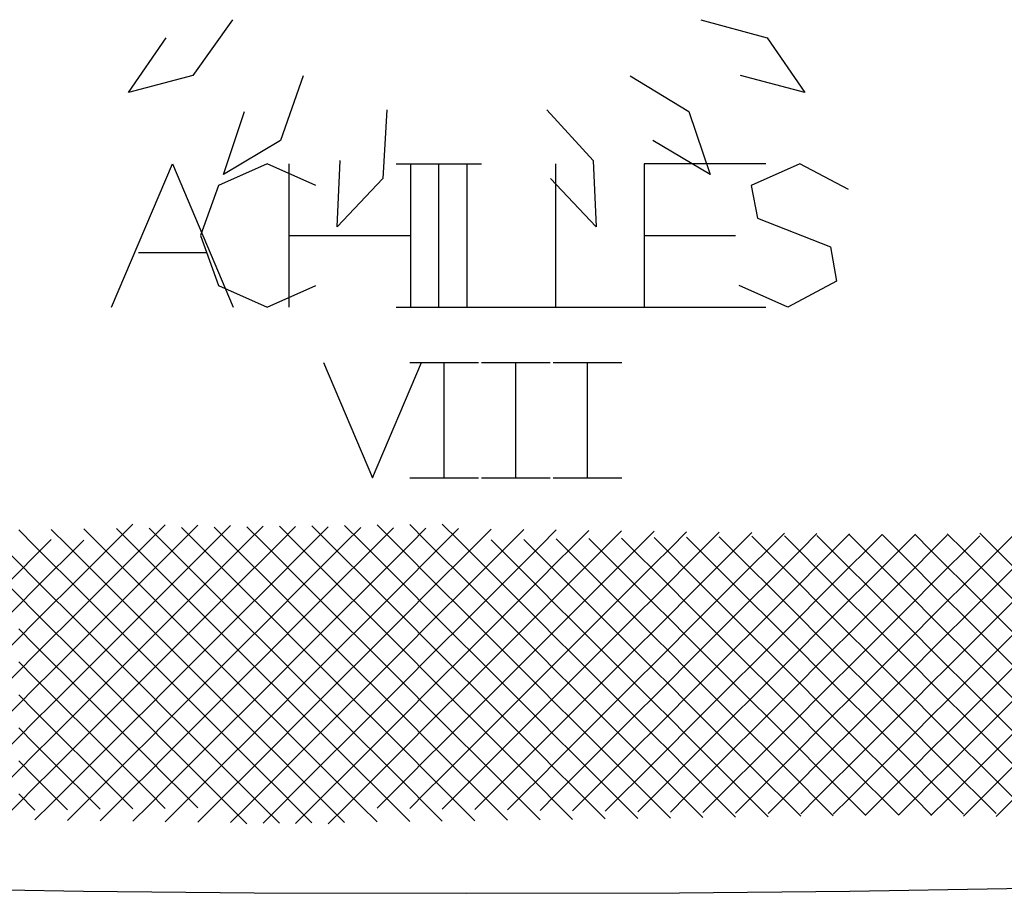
# Model space of a CAD drawing. Extents: x -15.9 to 15.9, y -4.2 to 4.2.
# Tile 16 of 29: x -1.9 to 2.3, y -4.2 to -0.4. Entities that reach past the tile are written whole.
import ezdxf

# ---------------------------------------------------------------- set-up
doc = ezdxf.new("R2010")
doc.units = 0

msp = doc.modelspace()

# ---------------------------------------------------------------- linework, layer by layer
at = {"layer": 'CNC'}
for points in [[(-1.014, -0.4153), (-1.18602, -0.6578), (-1.46456, -0.73073), (-1.30073, -0.49396)], [(1.014, -0.4153), (1.30073, -0.49396), (1.46456, -0.73073), (1.18602, -0.6578)], [(-0.70775, -0.65793), (-0.80605, -0.93853), (-1.05358, -1.08559), (-0.96157, -0.81277)], [(0.70775, -0.65793), (0.96157, -0.81277), (1.05358, -1.08559), (0.80605, -0.93853)], [(-0.34637, -0.80648), (-0.3633, -1.10332), (-0.56055, -1.31306), (-0.54751, -1.02543)], [(0.34637, -0.80648), (0.54751, -1.02543), (0.56055, -1.31306), (0.3633, -1.10332)], [(-1.5376, -1.66), (-1.2741, -1.04), (-1.0106, -1.66)], [(-0.65255, -1.133), (-0.86335, -1.04), (-1.07415, -1.133), (-1.1532, -1.35), (-1.07415, -1.567), (-0.86335, -1.66), (-0.65255, -1.567)], [(-0.7688, -1.66), (-0.7688, -1.04)], [(-0.30535, -1.04), (0.06355, -1.04)], [(-0.2418, -1.66), (-0.2418, -1.04)], [(-0.1209, -1.66), (-0.1209, -1.04)], [(0, -1.04), (0, -1.66), (0.527, -1.66)], [(0.3844, -1.04), (0.3844, -1.66), (0.9114, -1.66)], [(1.2958, -1.04), (0.7688, -1.04), (0.7688, -1.66), (1.2958, -1.66)], [(1.65385, -1.1516), (1.44305, -1.04), (1.23225, -1.133), (1.2586, -1.2756), (1.5748, -1.3996), (1.60115, -1.5484), (1.39035, -1.66), (1.17955, -1.567)], [(-0.7688, -1.35), (-0.2418, -1.35)], [(0.7688, -1.35), (1.16405, -1.35)], [(-1.42166, -1.4244), (-1.12654, -1.4244)], [(-0.30535, -1.66), (0.06355, -1.66)], [(-0.62, -1.9), (-0.4075, -2.4), (-0.195, -1.9)], [(-0.24625, -1.9), (0.05125, -1.9)], [(-0.0975, -2.4), (-0.0975, -1.9)], [(0.06375, -1.9), (0.36125, -1.9)], [(0.2125, -2.4), (0.2125, -1.9)], [(0.37375, -1.9), (0.67125, -1.9)], [(0.5225, -2.4), (0.5225, -1.9)], [(-0.24625, -2.4), (0.05125, -2.4)], [(0.06375, -2.4), (0.36125, -2.4)], [(0.37375, -2.4), (0.67125, -2.4)], [(-0.10581, -2.60019), (-0.03527, -2.67073), (0.03527, -2.74127), (0.10581, -2.81181), (0.17635, -2.88235), (0.24689, -2.95289), (0.31743, -3.02343), (0.38798, -3.09398), (0.45852, -3.16452), (0.52906, -3.23506), (0.5996, -3.3056), (0.67014, -3.37614), (0.74068, -3.44668), (0.81122, -3.51722), (0.88176, -3.58776), (0.9523, -3.6583), (1.02285, -3.72885), (1.09339, -3.79939), (1.16393, -3.86993)], [(-2.71583, -3.87083), (-2.64529, -3.80029), (-2.57475, -3.72975), (-2.50421, -3.65921), (-2.43367, -3.58867), (-2.36313, -3.51813), (-2.29259, -3.44759), (-2.22204, -3.37704), (-2.1515, -3.3065), (-2.08096, -3.23596), (-2.01042, -3.16542), (-1.93988, -3.09488), (-1.86934, -3.02434), (-1.7988, -2.9538), (-1.72826, -2.88326), (-1.65772, -2.81272), (-1.58717, -2.74217), (-1.51663, -2.67163), (-1.44609, -2.60109)], [(-2.57475, -3.87275), (-2.50421, -3.80221), (-2.43367, -3.73167), (-2.36313, -3.66113), (-2.29259, -3.59059), (-2.22204, -3.52004), (-2.1515, -3.4495), (-2.08096, -3.37896), (-2.01042, -3.30842), (-1.93988, -3.23788), (-1.86934, -3.16734), (-1.7988, -3.0968), (-1.72826, -3.02626), (-1.65772, -2.95572), (-1.58717, -2.88517), (-1.51663, -2.81463), (-1.44609, -2.74409), (-1.37555, -2.67355), (-1.30501, -2.60301)], [(-2.43367, -3.87467), (-2.36313, -3.80413), (-2.29259, -3.73359), (-2.22204, -3.66304), (-2.1515, -3.5925), (-2.08096, -3.52196), (-2.01042, -3.45142), (-1.93988, -3.38088), (-1.86934, -3.31034), (-1.7988, -3.2398), (-1.72826, -3.16926), (-1.65772, -3.09872), (-1.58717, -3.02817), (-1.51663, -2.95763), (-1.44609, -2.88709), (-1.37555, -2.81655), (-1.30501, -2.74601), (-1.23447, -2.67547), (-1.16393, -2.60493)], [(-2.29259, -3.87659), (-2.22204, -3.80604), (-2.1515, -3.7355), (-2.08096, -3.66496), (-2.01042, -3.59442), (-1.93988, -3.52388), (-1.86934, -3.45334), (-1.7988, -3.3828), (-1.72826, -3.31226), (-1.65772, -3.24172), (-1.58717, -3.17117), (-1.51663, -3.10063), (-1.44609, -3.03009), (-1.37555, -2.95955), (-1.30501, -2.88901), (-1.23447, -2.81847), (-1.16393, -2.74793), (-1.09339, -2.67739), (-1.02285, -2.60685)], [(-2.22204, -2.62896), (-2.1515, -2.6995), (-2.08096, -2.77004), (-2.01042, -2.84058), (-1.93988, -2.91112), (-1.86934, -2.98166), (-1.7988, -3.0522), (-1.72826, -3.12274), (-1.65772, -3.19328), (-1.58717, -3.26383), (-1.51663, -3.33437), (-1.44609, -3.40491), (-1.37555, -3.47545), (-1.30501, -3.54599), (-1.23447, -3.61653), (-1.16393, -3.68707), (-1.09339, -3.75761), (-1.02285, -3.82815), (-0.9523, -3.8987)], [(-2.1515, -3.8785), (-2.08096, -3.80796), (-2.01042, -3.73742), (-1.93988, -3.66688), (-1.86934, -3.59634), (-1.7988, -3.5258), (-1.72826, -3.45526), (-1.65772, -3.38472), (-1.58717, -3.31417), (-1.51663, -3.24363), (-1.44609, -3.17309), (-1.37555, -3.10255), (-1.30501, -3.03201), (-1.23447, -2.96147), (-1.16393, -2.89093), (-1.09339, -2.82039), (-1.02285, -2.74985), (-0.9523, -2.6793), (-0.88176, -2.60876)], [(-2.08096, -2.62704), (-2.01042, -2.69758), (-1.93988, -2.76812), (-1.86934, -2.83866), (-1.7988, -2.9092), (-1.72826, -2.97974), (-1.65772, -3.05028), (-1.58717, -3.12083), (-1.51663, -3.19137), (-1.44609, -3.26191), (-1.37555, -3.33245), (-1.30501, -3.40299), (-1.23447, -3.47353), (-1.16393, -3.54407), (-1.09339, -3.61461), (-1.02285, -3.68515), (-0.9523, -3.7557), (-0.88176, -3.82624), (-0.81122, -3.89678)], [(-2.01042, -3.88042), (-1.93988, -3.80988), (-1.86934, -3.73934), (-1.7988, -3.6688), (-1.72826, -3.59826), (-1.65772, -3.52772), (-1.58717, -3.45717), (-1.51663, -3.38663), (-1.44609, -3.31609), (-1.37555, -3.24555), (-1.30501, -3.17501), (-1.23447, -3.10447), (-1.16393, -3.03393), (-1.09339, -2.96339), (-1.02285, -2.89285), (-0.9523, -2.8223), (-0.88176, -2.75176), (-0.81122, -2.68122), (-0.74068, -2.61068)], [(-1.93988, -2.62512), (-1.86934, -2.69566), (-1.7988, -2.7662), (-1.72826, -2.83674), (-1.65772, -2.90728), (-1.58717, -2.97783), (-1.51663, -3.04837), (-1.44609, -3.11891), (-1.37555, -3.18945), (-1.30501, -3.25999), (-1.23447, -3.33053), (-1.16393, -3.40107), (-1.09339, -3.47161), (-1.02285, -3.54215), (-0.9523, -3.6127), (-0.88176, -3.68324), (-0.81122, -3.75378), (-0.74068, -3.82432), (-0.67014, -3.89486)], [(-1.86934, -3.88234), (-1.7988, -3.8118), (-1.72826, -3.74126), (-1.65772, -3.67072), (-1.58717, -3.60017), (-1.51663, -3.52963), (-1.44609, -3.45909), (-1.37555, -3.38855), (-1.30501, -3.31801), (-1.23447, -3.24747), (-1.16393, -3.17693), (-1.09339, -3.10639), (-1.02285, -3.03585), (-0.9523, -2.9653), (-0.88176, -2.89476), (-0.81122, -2.82422), (-0.74068, -2.75368), (-0.67014, -2.68314), (-0.5996, -2.6126)], [(-1.7988, -2.6232), (-1.72826, -2.69374), (-1.65772, -2.76428), (-1.58717, -2.83483), (-1.51663, -2.90537), (-1.44609, -2.97591), (-1.37555, -3.04645), (-1.30501, -3.11699), (-1.23447, -3.18753), (-1.16393, -3.25807), (-1.09339, -3.32861), (-1.02285, -3.39915), (-0.9523, -3.4697), (-0.88176, -3.54024), (-0.81122, -3.61078), (-0.74068, -3.68132), (-0.67014, -3.75186), (-0.5996, -3.8224), (-0.52906, -3.89294)], [(-1.72826, -3.88426), (-1.65772, -3.81372), (-1.58717, -3.74317), (-1.51663, -3.67263), (-1.44609, -3.60209), (-1.37555, -3.53155), (-1.30501, -3.46101), (-1.23447, -3.39047), (-1.16393, -3.31993), (-1.09339, -3.24939), (-1.02285, -3.17885), (-0.9523, -3.1083), (-0.88176, -3.03776), (-0.81122, -2.96722), (-0.74068, -2.89668), (-0.67014, -2.82614), (-0.5996, -2.7556), (-0.52906, -2.68506), (-0.45852, -2.61452)], [(-1.65772, -2.62128), (-1.58717, -2.69183), (-1.51663, -2.76237), (-1.44609, -2.83291), (-1.37555, -2.90345), (-1.30501, -2.97399), (-1.23447, -3.04453), (-1.16393, -3.11507), (-1.09339, -3.18561), (-1.02285, -3.25615), (-0.9523, -3.3267), (-0.88176, -3.39724), (-0.81122, -3.46778), (-0.74068, -3.53832), (-0.67014, -3.60886), (-0.5996, -3.6794), (-0.52906, -3.74994), (-0.45852, -3.82048), (-0.38798, -3.89102)], [(-1.58717, -3.88617), (-1.51663, -3.81563), (-1.44609, -3.74509), (-1.37555, -3.67455), (-1.30501, -3.60401), (-1.23447, -3.53347), (-1.16393, -3.46293), (-1.09339, -3.39239), (-1.02285, -3.32185), (-0.9523, -3.2513), (-0.88176, -3.18076), (-0.81122, -3.11022), (-0.74068, -3.03968), (-0.67014, -2.96914), (-0.5996, -2.8986), (-0.52906, -2.82806), (-0.45852, -2.75752), (-0.38798, -2.68698), (-0.31743, -2.61643)], [(-1.51663, -2.61937), (-1.44609, -2.68991), (-1.37555, -2.76045), (-1.30501, -2.83099), (-1.23447, -2.90153), (-1.16393, -2.97207), (-1.09339, -3.04261), (-1.02285, -3.11315), (-0.9523, -3.1837), (-0.88176, -3.25424), (-0.81122, -3.32478), (-0.74068, -3.39532), (-0.67014, -3.46586), (-0.5996, -3.5364), (-0.52906, -3.60694), (-0.45852, -3.67748), (-0.38798, -3.74802), (-0.31743, -3.81857), (-0.24689, -3.88911)], [(-1.44609, -3.88809), (-1.37555, -3.81755), (-1.30501, -3.74701), (-1.23447, -3.67647), (-1.16393, -3.60593), (-1.09339, -3.53539), (-1.02285, -3.46485), (-0.9523, -3.3943), (-0.88176, -3.32376), (-0.81122, -3.25322), (-0.74068, -3.18268), (-0.67014, -3.11214), (-0.5996, -3.0416), (-0.52906, -2.97106), (-0.45852, -2.90052), (-0.38798, -2.82998), (-0.31743, -2.75943), (-0.24689, -2.68889), (-0.17635, -2.61835)], [(-1.37555, -2.61745), (-1.30501, -2.68799), (-1.23447, -2.75853), (-1.16393, -2.82907), (-1.09339, -2.89961), (-1.02285, -2.97015), (-0.9523, -3.0407), (-0.88176, -3.11124), (-0.81122, -3.18178), (-0.74068, -3.25232), (-0.67014, -3.32286), (-0.5996, -3.3934), (-0.52906, -3.46394), (-0.45852, -3.53448), (-0.38798, -3.60502), (-0.31743, -3.67557), (-0.24689, -3.74611), (-0.17635, -3.81665), (-0.10581, -3.88719)], [(-1.30501, -3.89001), (-1.23447, -3.81947), (-1.16393, -3.74893), (-1.09339, -3.67839), (-1.02285, -3.60785), (-0.9523, -3.5373), (-0.88176, -3.46676), (-0.81122, -3.39622), (-0.74068, -3.32568), (-0.67014, -3.25514), (-0.5996, -3.1846), (-0.52906, -3.11406), (-0.45852, -3.04352), (-0.38798, -2.97298), (-0.31743, -2.90243), (-0.24689, -2.83189), (-0.17635, -2.76135), (-0.10581, -2.69081), (-0.03527, -2.62027)], [(-1.23447, -2.61553), (-1.16393, -2.68607), (-1.09339, -2.75661), (-1.02285, -2.82715), (-0.9523, -2.8977), (-0.88176, -2.96824), (-0.81122, -3.03878), (-0.74068, -3.10932), (-0.67014, -3.17986), (-0.5996, -3.2504), (-0.52906, -3.32094), (-0.45852, -3.39148), (-0.38798, -3.46202), (-0.31743, -3.53257), (-0.24689, -3.60311), (-0.17635, -3.67365), (-0.10581, -3.74419), (-0.03527, -3.81473), (0.03527, -3.88527)], [(-1.16393, -3.89193), (-1.09339, -3.82139), (-1.02285, -3.75085), (-0.9523, -3.6803), (-0.88176, -3.60976), (-0.81122, -3.53922), (-0.74068, -3.46868), (-0.67014, -3.39814), (-0.5996, -3.3276), (-0.52906, -3.25706), (-0.45852, -3.18652), (-0.38798, -3.11598), (-0.31743, -3.04543), (-0.24689, -2.97489), (-0.17635, -2.90435), (-0.10581, -2.83381), (-0.03527, -2.76327), (0.03527, -2.69273), (0.10581, -2.62219)], [(-1.09339, -2.61361), (-1.02285, -2.68415), (-0.9523, -2.7547), (-0.88176, -2.82524), (-0.81122, -2.89578), (-0.74068, -2.96632), (-0.67014, -3.03686), (-0.5996, -3.1074), (-0.52906, -3.17794), (-0.45852, -3.24848), (-0.38798, -3.31902), (-0.31743, -3.38957), (-0.24689, -3.46011), (-0.17635, -3.53065), (-0.10581, -3.60119), (-0.03527, -3.67173), (0.03527, -3.74227), (0.10581, -3.81281), (0.17635, -3.88335)], [(-1.02285, -3.89385), (-0.9523, -3.8233), (-0.88176, -3.75276), (-0.81122, -3.68222), (-0.74068, -3.61168), (-0.67014, -3.54114), (-0.5996, -3.4706), (-0.52906, -3.40006), (-0.45852, -3.32952), (-0.38798, -3.25898), (-0.31743, -3.18843), (-0.24689, -3.11789), (-0.17635, -3.04735), (-0.10581, -2.97681), (-0.03527, -2.90627), (0.03527, -2.83573), (0.10581, -2.76519), (0.17635, -2.69465), (0.24689, -2.62411)], [(-0.9523, -2.6117), (-0.88176, -2.68224), (-0.81122, -2.75278), (-0.74068, -2.82332), (-0.67014, -2.89386), (-0.5996, -2.9644), (-0.52906, -3.03494), (-0.45852, -3.10548), (-0.38798, -3.17602), (-0.31743, -3.24657), (-0.24689, -3.31711), (-0.17635, -3.38765), (-0.10581, -3.45819), (-0.03527, -3.52873), (0.03527, -3.59927), (0.10581, -3.66981), (0.17635, -3.74035), (0.24689, -3.81089), (0.31743, -3.88143)], [(-0.88176, -3.89576), (-0.81122, -3.82522), (-0.74068, -3.75468), (-0.67014, -3.68414), (-0.5996, -3.6136), (-0.52906, -3.54306), (-0.45852, -3.47252), (-0.38798, -3.40198), (-0.31743, -3.33143), (-0.24689, -3.26089), (-0.17635, -3.19035), (-0.10581, -3.11981), (-0.03527, -3.04927), (0.03527, -2.97873), (0.10581, -2.90819), (0.17635, -2.83765), (0.24689, -2.76711), (0.31743, -2.69657), (0.38798, -2.62602)], [(-0.81122, -2.60978), (-0.74068, -2.68032), (-0.67014, -2.75086), (-0.5996, -2.8214), (-0.52906, -2.89194), (-0.45852, -2.96248), (-0.38798, -3.03302), (-0.31743, -3.10357), (-0.24689, -3.17411), (-0.17635, -3.24465), (-0.10581, -3.31519), (-0.03527, -3.38573), (0.03527, -3.45627), (0.10581, -3.52681), (0.17635, -3.59735), (0.24689, -3.66789), (0.31743, -3.73843), (0.38798, -3.80898), (0.45852, -3.87952)], [(-0.74068, -3.89768), (-0.67014, -3.82714), (-0.5996, -3.7566), (-0.52906, -3.68606), (-0.45852, -3.61552), (-0.38798, -3.54498), (-0.31743, -3.47443), (-0.24689, -3.40389), (-0.17635, -3.33335), (-0.10581, -3.26281), (-0.03527, -3.19227), (0.03527, -3.12173), (0.10581, -3.05119), (0.17635, -2.98065), (0.24689, -2.91011), (0.31743, -2.83957), (0.38798, -2.76902), (0.45852, -2.69848), (0.52906, -2.62794)], [(-0.67014, -2.60786), (-0.5996, -2.6784), (-0.52906, -2.74894), (-0.45852, -2.81948), (-0.38798, -2.89002), (-0.31743, -2.96057), (-0.24689, -3.03111), (-0.17635, -3.10165), (-0.10581, -3.17219), (-0.03527, -3.24273), (0.03527, -3.31327), (0.10581, -3.38381), (0.17635, -3.45435), (0.24689, -3.52489), (0.31743, -3.59543), (0.38798, -3.66598), (0.45852, -3.73652), (0.52906, -3.80706), (0.5996, -3.8776)], [(-0.5996, -3.8996), (-0.52906, -3.82906), (-0.45852, -3.75852), (-0.38798, -3.68798), (-0.31743, -3.61743), (-0.24689, -3.54689), (-0.17635, -3.47635), (-0.10581, -3.40581), (-0.03527, -3.33527), (0.03527, -3.26473), (0.10581, -3.19419), (0.17635, -3.12365), (0.24689, -3.05311), (0.31743, -2.98257), (0.38798, -2.91202), (0.45852, -2.84148), (0.52906, -2.77094), (0.5996, -2.7004), (0.67014, -2.62986)], [(-0.52906, -2.60594), (-0.45852, -2.67648), (-0.38798, -2.74702), (-0.31743, -2.81757), (-0.24689, -2.88811), (-0.17635, -2.95865), (-0.10581, -3.02919), (-0.03527, -3.09973), (0.03527, -3.17027), (0.10581, -3.24081), (0.17635, -3.31135), (0.24689, -3.38189), (0.31743, -3.45243), (0.38798, -3.52298), (0.45852, -3.59352), (0.52906, -3.66406), (0.5996, -3.7346), (0.67014, -3.80514), (0.74068, -3.87568)], [(-0.38798, -2.60402), (-0.31743, -2.67457), (-0.24689, -2.74511), (-0.17635, -2.81565), (-0.10581, -2.88619), (-0.03527, -2.95673), (0.03527, -3.02727), (0.10581, -3.09781), (0.17635, -3.16835), (0.24689, -3.23889), (0.31743, -3.30943), (0.38798, -3.37998), (0.45852, -3.45052), (0.52906, -3.52106), (0.5996, -3.5916), (0.67014, -3.66214), (0.74068, -3.73268), (0.81122, -3.80322), (0.88176, -3.87376)], [(-0.38798, -3.83098), (-0.31743, -3.76043), (-0.24689, -3.68989), (-0.17635, -3.61935), (-0.10581, -3.54881), (-0.03527, -3.47827), (0.03527, -3.40773), (0.10581, -3.33719), (0.17635, -3.26665), (0.24689, -3.19611), (0.31743, -3.12557), (0.38798, -3.05502), (0.45852, -2.98448), (0.52906, -2.91394), (0.5996, -2.8434), (0.67014, -2.77286), (0.74068, -2.70232), (0.81122, -2.63178)], [(-0.24689, -2.60211), (-0.17635, -2.67265), (-0.10581, -2.74319), (-0.03527, -2.81373), (0.03527, -2.88427), (0.10581, -2.95481), (0.17635, -3.02535), (0.24689, -3.09589), (0.31743, -3.16643), (0.38798, -3.23698), (0.45852, -3.30752), (0.52906, -3.37806), (0.5996, -3.4486), (0.67014, -3.51914), (0.74068, -3.58968), (0.81122, -3.66022), (0.88176, -3.73076), (0.9523, -3.8013), (1.02285, -3.87185)], [(-0.24689, -3.83289), (-0.17635, -3.76235), (-0.10581, -3.69181), (-0.03527, -3.62127), (0.03527, -3.55073), (0.10581, -3.48019), (0.17635, -3.40965), (0.24689, -3.33911), (0.31743, -3.26857), (0.38798, -3.19802), (0.45852, -3.12748), (0.52906, -3.05694), (0.5996, -2.9864), (0.67014, -2.91586), (0.74068, -2.84532), (0.81122, -2.77478), (0.88176, -2.70424), (0.9523, -2.6337)], [(-0.10581, -3.83481), (-0.03527, -3.76427), (0.03527, -3.69373), (0.10581, -3.62319), (0.17635, -3.55265), (0.24689, -3.48211), (0.31743, -3.41157), (0.38798, -3.34102), (0.45852, -3.27048), (0.52906, -3.19994), (0.5996, -3.1294), (0.67014, -3.05886), (0.74068, -2.98832), (0.81122, -2.91778), (0.88176, -2.84724), (0.9523, -2.7767), (1.02285, -2.70615), (1.09339, -2.63561)], [(0.03527, -3.83673), (0.10581, -3.76619), (0.17635, -3.69565), (0.24689, -3.62511), (0.31743, -3.55457), (0.38798, -3.48402), (0.45852, -3.41348), (0.52906, -3.34294), (0.5996, -3.2724), (0.67014, -3.20186), (0.74068, -3.13132), (0.81122, -3.06078), (0.88176, -2.99024), (0.9523, -2.9197), (1.02285, -2.84915), (1.09339, -2.77861), (1.16393, -2.70807), (1.23447, -2.63753)], [(0.17635, -3.83865), (0.24689, -3.76811), (0.31743, -3.69757), (0.38798, -3.62702), (0.45852, -3.55648), (0.52906, -3.48594), (0.5996, -3.4154), (0.67014, -3.34486), (0.74068, -3.27432), (0.81122, -3.20378), (0.88176, -3.13324), (0.9523, -3.0627), (1.02285, -2.99215), (1.09339, -2.92161), (1.16393, -2.85107), (1.23447, -2.78053), (1.30501, -2.70999), (1.37555, -2.63945)], [(0.31743, -3.84057), (0.38798, -3.77002), (0.45852, -3.69948), (0.52906, -3.62894), (0.5996, -3.5584), (0.67014, -3.48786), (0.74068, -3.41732), (0.81122, -3.34678), (0.88176, -3.27624), (0.9523, -3.2057), (1.02285, -3.13515), (1.09339, -3.06461), (1.16393, -2.99407), (1.23447, -2.92353), (1.30501, -2.85299), (1.37555, -2.78245), (1.44609, -2.71191), (1.51663, -2.64137)], [(0.45852, -3.84248), (0.52906, -3.77194), (0.5996, -3.7014), (0.67014, -3.63086), (0.74068, -3.56032), (0.81122, -3.48978), (0.88176, -3.41924), (0.9523, -3.3487), (1.02285, -3.27815), (1.09339, -3.20761), (1.16393, -3.13707), (1.23447, -3.06653), (1.30501, -2.99599), (1.37555, -2.92545), (1.44609, -2.85491), (1.51663, -2.78437), (1.58717, -2.71383), (1.65772, -2.64328)], [(2.08096, -2.64196), (2.1515, -2.7125), (2.22204, -2.78304), (2.29259, -2.85359), (2.36313, -2.92413), (2.43367, -2.99467), (2.50421, -3.06521), (2.57475, -3.13575), (2.64529, -3.20629), (2.71583, -3.27683), (2.78637, -3.34737), (2.85691, -3.41791), (2.92745, -3.48845), (2.998, -3.559), (3.06854, -3.62954), (3.13908, -3.70008), (3.20962, -3.77062), (3.28016, -3.84116)], [(2.22204, -2.64004), (2.29259, -2.71059), (2.36313, -2.78113), (2.43367, -2.85167), (2.50421, -2.92221), (2.57475, -2.99275), (2.64529, -3.06329), (2.71583, -3.13383), (2.78637, -3.20437), (2.85691, -3.27491), (2.92745, -3.34545), (2.998, -3.416), (3.06854, -3.48654), (3.13908, -3.55708), (3.20962, -3.62762), (3.28016, -3.69816), (3.3507, -3.7687), (3.42124, -3.83924)], [(-2.998, -3.867), (-2.92745, -3.79645), (-2.85691, -3.72591), (-2.78637, -3.65537), (-2.71583, -3.58483), (-2.64529, -3.51429), (-2.57475, -3.44375), (-2.50421, -3.37321), (-2.43367, -3.30267), (-2.36313, -3.23213), (-2.29259, -3.16159), (-2.22204, -3.09104), (-2.1515, -3.0205), (-2.08096, -2.94996), (-2.01042, -2.87942), (-1.93988, -2.80888), (-1.86934, -2.73834), (-1.7988, -2.6678)], [(-2.85691, -3.86891), (-2.78637, -3.79837), (-2.71583, -3.72783), (-2.64529, -3.65729), (-2.57475, -3.58675), (-2.50421, -3.51621), (-2.43367, -3.44567), (-2.36313, -3.37513), (-2.29259, -3.30459), (-2.22204, -3.23404), (-2.1515, -3.1635), (-2.08096, -3.09296), (-2.01042, -3.02242), (-1.93988, -2.95188), (-1.86934, -2.88134), (-1.7988, -2.8108), (-1.72826, -2.74026), (-1.65772, -2.66972)], [(0.10581, -2.66881), (0.17635, -2.73935), (0.24689, -2.80989), (0.31743, -2.88043), (0.38798, -2.95098), (0.45852, -3.02152), (0.52906, -3.09206), (0.5996, -3.1626), (0.67014, -3.23314), (0.74068, -3.30368), (0.81122, -3.37422), (0.88176, -3.44476), (0.9523, -3.5153), (1.02285, -3.58585), (1.09339, -3.65639), (1.16393, -3.72693), (1.23447, -3.79747), (1.30501, -3.86801)], [(0.24689, -2.66689), (0.31743, -2.73743), (0.38798, -2.80798), (0.45852, -2.87852), (0.52906, -2.94906), (0.5996, -3.0196), (0.67014, -3.09014), (0.74068, -3.16068), (0.81122, -3.23122), (0.88176, -3.30176), (0.9523, -3.3723), (1.02285, -3.44285), (1.09339, -3.51339), (1.16393, -3.58393), (1.23447, -3.65447), (1.30501, -3.72501), (1.37555, -3.79555), (1.44609, -3.86609)], [(0.38798, -2.66498), (0.45852, -2.73552), (0.52906, -2.80606), (0.5996, -2.8766), (0.67014, -2.94714), (0.74068, -3.01768), (0.81122, -3.08822), (0.88176, -3.15876), (0.9523, -3.2293), (1.02285, -3.29985), (1.09339, -3.37039), (1.16393, -3.44093), (1.23447, -3.51147), (1.30501, -3.58201), (1.37555, -3.65255), (1.44609, -3.72309), (1.51663, -3.79363), (1.58717, -3.86417)], [(0.52906, -2.66306), (0.5996, -2.7336), (0.67014, -2.80414), (0.74068, -2.87468), (0.81122, -2.94522), (0.88176, -3.01576), (0.9523, -3.0863), (1.02285, -3.15685), (1.09339, -3.22739), (1.16393, -3.29793), (1.23447, -3.36847), (1.30501, -3.43901), (1.37555, -3.50955), (1.44609, -3.58009), (1.51663, -3.65063), (1.58717, -3.72117), (1.65772, -3.79172), (1.72826, -3.86226)], [(0.5996, -3.8444), (0.67014, -3.77386), (0.74068, -3.70332), (0.81122, -3.63278), (0.88176, -3.56224), (0.9523, -3.4917), (1.02285, -3.42115), (1.09339, -3.35061), (1.16393, -3.28007), (1.23447, -3.20953), (1.30501, -3.13899), (1.37555, -3.06845), (1.44609, -2.99791), (1.51663, -2.92737), (1.58717, -2.85683), (1.65772, -2.78628), (1.72826, -2.71574), (1.7988, -2.6452)], [(0.67014, -2.66114), (0.74068, -2.73168), (0.81122, -2.80222), (0.88176, -2.87276), (0.9523, -2.9433), (1.02285, -3.01385), (1.09339, -3.08439), (1.16393, -3.15493), (1.23447, -3.22547), (1.30501, -3.29601), (1.37555, -3.36655), (1.44609, -3.43709), (1.51663, -3.50763), (1.58717, -3.57817), (1.65772, -3.64872), (1.72826, -3.71926), (1.7988, -3.7898), (1.86934, -3.86034)], [(0.74068, -3.84632), (0.81122, -3.77578), (0.88176, -3.70524), (0.9523, -3.6347), (1.02285, -3.56415), (1.09339, -3.49361), (1.16393, -3.42307), (1.23447, -3.35253), (1.30501, -3.28199), (1.37555, -3.21145), (1.44609, -3.14091), (1.51663, -3.07037), (1.58717, -2.99983), (1.65772, -2.92928), (1.72826, -2.85874), (1.7988, -2.7882), (1.86934, -2.71766), (1.93988, -2.64712)], [(0.81122, -2.65922), (0.88176, -2.72976), (0.9523, -2.8003), (1.02285, -2.87085), (1.09339, -2.94139), (1.16393, -3.01193), (1.23447, -3.08247), (1.30501, -3.15301), (1.37555, -3.22355), (1.44609, -3.29409), (1.51663, -3.36463), (1.58717, -3.43517), (1.65772, -3.50572), (1.72826, -3.57626), (1.7988, -3.6468), (1.86934, -3.71734), (1.93988, -3.78788), (2.01042, -3.85842)], [(0.88176, -3.84824), (0.9523, -3.7777), (1.02285, -3.70715), (1.09339, -3.63661), (1.16393, -3.56607), (1.23447, -3.49553), (1.30501, -3.42499), (1.37555, -3.35445), (1.44609, -3.28391), (1.51663, -3.21337), (1.58717, -3.14283), (1.65772, -3.07228), (1.72826, -3.00174), (1.7988, -2.9312), (1.86934, -2.86066), (1.93988, -2.79012), (2.01042, -2.71958), (2.08096, -2.64904)], [(0.9523, -2.6573), (1.02285, -2.72785), (1.09339, -2.79839), (1.16393, -2.86893), (1.23447, -2.93947), (1.30501, -3.01001), (1.37555, -3.08055), (1.44609, -3.15109), (1.51663, -3.22163), (1.58717, -3.29217), (1.65772, -3.36272), (1.72826, -3.43326), (1.7988, -3.5038), (1.86934, -3.57434), (1.93988, -3.64488), (2.01042, -3.71542), (2.08096, -3.78596), (2.1515, -3.8565)], [(1.02285, -3.85015), (1.09339, -3.77961), (1.16393, -3.70907), (1.23447, -3.63853), (1.30501, -3.56799), (1.37555, -3.49745), (1.44609, -3.42691), (1.51663, -3.35637), (1.58717, -3.28583), (1.65772, -3.21528), (1.72826, -3.14474), (1.7988, -3.0742), (1.86934, -3.00366), (1.93988, -2.93312), (2.01042, -2.86258), (2.08096, -2.79204), (2.1515, -2.7215), (2.22204, -2.65096)], [(1.09339, -2.65539), (1.16393, -2.72593), (1.23447, -2.79647), (1.30501, -2.86701), (1.37555, -2.93755), (1.44609, -3.00809), (1.51663, -3.07863), (1.58717, -3.14917), (1.65772, -3.21972), (1.72826, -3.29026), (1.7988, -3.3608), (1.86934, -3.43134), (1.93988, -3.50188), (2.01042, -3.57242), (2.08096, -3.64296), (2.1515, -3.7135), (2.22204, -3.78404), (2.29259, -3.85459)], [(1.16393, -3.85207), (1.23447, -3.78153), (1.30501, -3.71099), (1.37555, -3.64045), (1.44609, -3.56991), (1.51663, -3.49937), (1.58717, -3.42883), (1.65772, -3.35828), (1.72826, -3.28774), (1.7988, -3.2172), (1.86934, -3.14666), (1.93988, -3.07612), (2.01042, -3.00558), (2.08096, -2.93504), (2.1515, -2.8645), (2.22204, -2.79396), (2.29259, -2.72341), (2.36313, -2.65287)], [(1.23447, -2.65347), (1.30501, -2.72401), (1.37555, -2.79455), (1.44609, -2.86509), (1.51663, -2.93563), (1.58717, -3.00617), (1.65772, -3.07672), (1.72826, -3.14726), (1.7988, -3.2178), (1.86934, -3.28834), (1.93988, -3.35888), (2.01042, -3.42942), (2.08096, -3.49996), (2.1515, -3.5705), (2.22204, -3.64104), (2.29259, -3.71159), (2.36313, -3.78213), (2.43367, -3.85267)], [(1.37555, -2.65155), (1.44609, -2.72209), (1.51663, -2.79263), (1.58717, -2.86317), (1.65772, -2.93372), (1.72826, -3.00426), (1.7988, -3.0748), (1.86934, -3.14534), (1.93988, -3.21588), (2.01042, -3.28642), (2.08096, -3.35696), (2.1515, -3.4275), (2.22204, -3.49804), (2.29259, -3.56859), (2.36313, -3.63913), (2.43367, -3.70967), (2.50421, -3.78021), (2.57475, -3.85075)], [(1.51663, -2.64963), (1.58717, -2.72017), (1.65772, -2.79072), (1.72826, -2.86126), (1.7988, -2.9318), (1.86934, -3.00234), (1.93988, -3.07288), (2.01042, -3.14342), (2.08096, -3.21396), (2.1515, -3.2845), (2.22204, -3.35504), (2.29259, -3.42559), (2.36313, -3.49613), (2.43367, -3.56667), (2.50421, -3.63721), (2.57475, -3.70775), (2.64529, -3.77829), (2.71583, -3.84883)], [(1.65772, -2.64772), (1.72826, -2.71826), (1.7988, -2.7888), (1.86934, -2.85934), (1.93988, -2.92988), (2.01042, -3.00042), (2.08096, -3.07096), (2.1515, -3.1415), (2.22204, -3.21204), (2.29259, -3.28259), (2.36313, -3.35313), (2.43367, -3.42367), (2.50421, -3.49421), (2.57475, -3.56475), (2.64529, -3.63529), (2.71583, -3.70583), (2.78637, -3.77637), (2.85691, -3.84691)], [(1.7988, -2.6458), (1.86934, -2.71634), (1.93988, -2.78688), (2.01042, -2.85742), (2.08096, -2.92796), (2.1515, -2.9985), (2.22204, -3.06904), (2.29259, -3.13959), (2.36313, -3.21013), (2.43367, -3.28067), (2.50421, -3.35121), (2.57475, -3.42175), (2.64529, -3.49229), (2.71583, -3.56283), (2.78637, -3.63337), (2.85691, -3.70391), (2.92745, -3.77445), (2.998, -3.845)], [(1.93988, -2.64388), (2.01042, -2.71442), (2.08096, -2.78496), (2.1515, -2.8555), (2.22204, -2.92604), (2.29259, -2.99659), (2.36313, -3.06713), (2.43367, -3.13767), (2.50421, -3.20821), (2.57475, -3.27875), (2.64529, -3.34929), (2.71583, -3.41983), (2.78637, -3.49037), (2.85691, -3.56091), (2.92745, -3.63145), (2.998, -3.702), (3.06854, -3.77254), (3.13908, -3.84308)], [(1.30501, -3.85399), (1.37555, -3.78345), (1.44609, -3.71291), (1.51663, -3.64237), (1.58717, -3.57183), (1.65772, -3.50128), (1.72826, -3.43074), (1.7988, -3.3602), (1.86934, -3.28966), (1.93988, -3.21912), (2.01042, -3.14858), (2.08096, -3.07804), (2.1515, -3.0075), (2.22204, -2.93696), (2.29259, -2.86641), (2.36313, -2.79587)], [(1.44609, -3.85591), (1.51663, -3.78537), (1.58717, -3.71483), (1.65772, -3.64428), (1.72826, -3.57374), (1.7988, -3.5032), (1.86934, -3.43266), (1.93988, -3.36212), (2.01042, -3.29158), (2.08096, -3.22104), (2.1515, -3.1505), (2.22204, -3.07996), (2.29259, -3.00941), (2.36313, -2.93887)], [(-1.93988, -3.05412), (-1.86934, -3.12466), (-1.7988, -3.1952), (-1.72826, -3.26574), (-1.65772, -3.33628), (-1.58717, -3.40683), (-1.51663, -3.47737), (-1.44609, -3.54791), (-1.37555, -3.61845), (-1.30501, -3.68899), (-1.23447, -3.75953), (-1.16393, -3.83007)], [(1.58717, -3.85783), (1.65772, -3.78728), (1.72826, -3.71674), (1.7988, -3.6462), (1.86934, -3.57566), (1.93988, -3.50512), (2.01042, -3.43458), (2.08096, -3.36404), (2.1515, -3.2935), (2.22204, -3.22296), (2.29259, -3.15241), (2.36313, -3.08187)], [(-1.93988, -3.19712), (-1.86934, -3.26766), (-1.7988, -3.3382), (-1.72826, -3.40874), (-1.65772, -3.47928), (-1.58717, -3.54983), (-1.51663, -3.62037), (-1.44609, -3.69091), (-1.37555, -3.76145), (-1.30501, -3.83199)], [(1.72826, -3.85974), (1.7988, -3.7892), (1.86934, -3.71866), (1.93988, -3.64812), (2.01042, -3.57758), (2.08096, -3.50704), (2.1515, -3.4365), (2.22204, -3.36596), (2.29259, -3.29541), (2.36313, -3.22487)], [(-1.93988, -3.34012), (-1.86934, -3.41066), (-1.7988, -3.4812), (-1.72826, -3.55174), (-1.65772, -3.62228), (-1.58717, -3.69283), (-1.51663, -3.76337), (-1.44609, -3.83391)], [(1.86934, -3.86166), (1.93988, -3.79112), (2.01042, -3.72058), (2.08096, -3.65004), (2.1515, -3.5795), (2.22204, -3.50896), (2.29259, -3.43841), (2.36313, -3.36787)], [(-1.93988, -3.48312), (-1.86934, -3.55366), (-1.7988, -3.6242), (-1.72826, -3.69474), (-1.65772, -3.76528), (-1.58717, -3.83583)], [(2.01042, -3.86358), (2.08096, -3.79304), (2.1515, -3.7225), (2.22204, -3.65196), (2.29259, -3.58141), (2.36313, -3.51087)], [(-1.93988, -3.62612), (-1.86934, -3.69666), (-1.7988, -3.7672), (-1.72826, -3.83774)], [(2.1515, -3.8655), (2.22204, -3.79496), (2.29259, -3.72441), (2.36313, -3.65387)], [(-1.93988, -3.76912), (-1.86934, -3.83966)], [(2.29259, -3.86741), (2.36313, -3.79687)], [(-2.33943, -4.17883), (-1.65885, -4.19059), (-0.92078, -4.19765), (0, -4.2), (0.92078, -4.19765), (1.65885, -4.19059), (2.33943, -4.17883), (2.98389, -4.16238), (3.60147, -4.14126), (4.19718, -4.11549), (4.77402, -4.08508), (5.33394, -4.05008), (5.87822, -4.01051), (6.40774, -3.9664), (6.92309, -3.9178), (7.42467, -3.86475)]]:
    msp.add_lwpolyline(points, dxfattribs=at)

doc.saveas('drawing.dxf')
